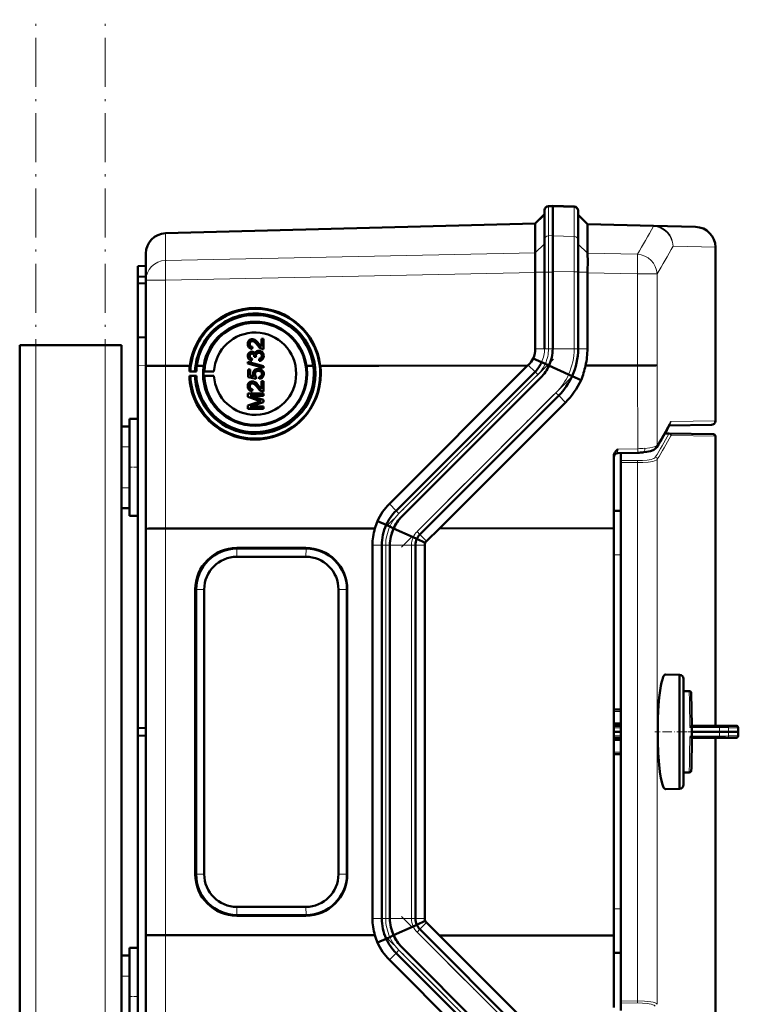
# Model space of a CAD drawing. Extents: x -1595 to 1972, y -1677 to 643.
# Tile 44 of 53: x 452 to 628, y 301 to 543. Entities that reach past the tile are written whole.
import ezdxf

# ---------------------------------------------------------------- set-up
doc = ezdxf.new("R2010")
doc.units = 0
doc.linetypes.add('DASHDOT', pattern=[18.5, 12, -3, 0.5, -3])

msp = doc.modelspace()

# ---------------------------------------------------------------- linework, layer by layer
at = {"color": 7, "linetype": 'DASHDOT', "lineweight": 18}
for p, q in [((455.57, -417.35), (455.57, 542.65)), ((472.57, -417.35), (472.57, 542.65)), ((582.75, 459.25), (540.96, 417.46)), ((587.17, 454.83), (545.38, 413.04)), ((587.17, 280.47), (545.38, 322.26)), ((582.75, 276.05), (540.96, 317.84))]:
    msp.add_line(p, q, dxfattribs=at)
at = {"color": 7, "lineweight": 50}
for p, q in [((582.57, 496.9), (581.53, 496.86)), ((582.56, 496.9), (582.56, 496.66)), ((587.85, 496.71), (582.56, 496.9)), ((582.56, 496.66), (582.56, 489.56)), ((582.57, 496.9), (582.57, 496.66)), ((582.57, 496.66), (582.57, 489.6)), ((578.27, 492.54), (580.57, 494.84)), ((580.57, 495.86), (580.57, 495.65)), ((580.57, 495.65), (580.57, 488.59)), ((588.81, 495.72), (588.81, 495.51)), ((588.81, 495.51), (588.81, 488.44)), ((591.1, 492.43), (588.81, 494.72)), ((487.43, 490.16), (578.27, 492.54)), ((578.27, 492.41), (578.27, 485.37)), ((591.1, 492.43), (607.3, 492)), ((591.1, 492.3), (591.1, 485.29)), ((591.1, 492.3), (591.1, 492.3)), ((607.3, 492), (617.69, 491.73)), ((582.56, 480.79), (582.56, 489.56)), ((582.57, 489.6), (582.57, 480.59)), ((580.57, 488.59), (580.57, 480.59)), ((588.81, 480.65), (588.81, 488.44)), ((622.56, 444.07), (622.56, 486.73)), ((482.57, 478.61), (482.57, 485.16)), ((578.26, 485.35), (578.25, 485.05)), ((578.26, 485.35), (578.27, 485.37)), ((480.57, 482.08), (482.57, 482.15)), ((480.57, 482.08), (480.57, 479.48)), ((578.24, 482.2), (578.26, 480.59)), ((480.57, 479.48), (482.57, 479.58)), ((480.57, 479.48), (480.57, 477.88)), ((578.27, 480.5), (578.26, 480.59)), ((578.27, 480.5), (578.27, 461.79)), ((580.57, 480.59), (580.57, 461.79)), ((582.56, 480.79), (582.56, 461.79)), ((582.57, 480.59), (582.57, 461.79)), ((588.81, 480.65), (588.81, 461.79)), ((591.1, 480.41), (591.1, 480.59)), ((591.1, 480.41), (591.1, 461.79)), ((480.57, 477.88), (480.57, 464.58)), ((480.57, 477.88), (482.57, 477.86)), ((482.57, 457.55), (482.57, 478.61)), ((480.57, 464.58), (482.57, 464.65)), ((480.57, 457.58), (480.57, 464.58)), ((451.57, -149.9), (451.57, 462.65)), ((455.57, 462.65), (451.57, 462.65)), ((472.57, 462.65), (455.57, 462.65)), ((476.57, 462.65), (472.57, 462.65)), ((476.57, 442.65), (476.57, 462.65)), ((508.08, 462.96), (508.09, 462.96)), ((508.7, 463.66), (508.71, 463.66)), ((508.77, 462.23), (508.72, 461.73)), ((508.78, 462.23), (508.73, 461.73)), ((508.77, 462.23), (508.78, 462.23)), ((509.09, 464.09), (509.09, 464.09)), ((510.28, 463.09), (510.28, 463.08)), ((510.28, 463.08), (510.99, 462.32)), ((510.99, 462.32), (510.99, 464.2)), ((510.99, 464.2), (511.48, 464.2)), ((511.48, 464.2), (511.48, 461.69)), ((511.48, 464.2), (511.49, 464.2)), ((511.49, 464.2), (511.49, 461.68)), ((508.08, 460.01), (508.09, 460.01)), ((508.37, 461.8), (508.38, 461.8)), ((508.63, 460.6), (508.64, 460.6)), ((508.72, 461.73), (508.73, 461.73)), ((508.87, 461.05), (508.88, 461.05)), ((509.21, 459.81), (509.22, 459.88)), ((509.66, 459.75), (509.21, 459.81)), ((509.21, 459.81), (509.22, 459.8)), ((509.67, 459.75), (509.22, 459.8)), ((509.61, 460.07), (509.61, 460.07)), ((509.66, 459.75), (509.67, 459.75)), ((510.32, 460.8), (510.33, 460.79)), ((510.71, 461.23), (510.72, 461.23)), ((511.14, 461.74), (511.15, 461.73)), ((511.48, 461.69), (511.49, 461.68)), ((511.53, 460.02), (511.54, 460.02)), ((480.57, 457.58), (480.57, 368.58)), ((482.57, 417.56), (482.57, 457.55)), ((487.43, 457.62), (490.34, 457.62)), ((490.34, 457.63), (490.34, 457.62)), ((493.38, 457.63), (490.34, 457.63)), ((491, 457.62), (493.38, 457.62)), ((491, 457.62), (493.38, 457.62)), ((495.1, 457.63), (496.79, 457.63)), ((495.1, 457.62), (496.79, 457.62)), ((495.1, 457.62), (496.79, 457.62)), ((507.63, 458.59), (511.48, 457.5)), ((507.63, 458.18), (507.63, 458.59)), ((511.48, 457.09), (507.63, 458.18)), ((507.63, 458.18), (507.64, 458.18)), ((511.49, 457.09), (507.64, 458.18)), ((508.4, 458.93), (508.4, 458.92)), ((508.67, 459.36), (508.62, 458.87)), ((508.62, 458.87), (508.63, 458.87)), ((508.68, 459.36), (508.63, 458.87)), ((508.67, 459.36), (508.68, 459.36)), ((510.45, 458.82), (510.4, 459.31)), ((510.45, 458.82), (510.46, 458.82)), ((511.48, 457.5), (511.48, 457.09)), ((511.48, 457.5), (511.49, 457.5)), ((511.49, 457.5), (511.49, 457.09)), ((522.03, 457.63), (523.73, 457.63)), ((523.73, 457.63), (522.03, 457.63)), ((522.04, 457.62), (523.73, 457.62)), ((523.73, 457.63), (523.73, 457.63)), ((525.44, 457.63), (531.62, 457.63)), ((525.44, 457.63), (539.86, 457.63)), ((525.45, 457.62), (531.62, 457.62)), ((531.62, 457.62), (531.62, 457.63)), ((539.86, 457.63), (576.41, 457.65)), ((542.42, 423.65), (576.41, 457.65)), ((576.41, 457.65), (576.56, 457.79)), ((579.85, 458.48), (577.75, 459.43)), ((580.74, 458.08), (579.86, 458.48)), ((581.68, 457.65), (580.74, 458.08)), ((586.46, 455.46), (581.65, 457.65)), ((590.63, 457.65), (603.38, 457.66)), ((493.26, 455.15), (493.54, 455.09)), ((494.98, 455.15), (493.26, 455.15)), ((493.54, 456.19), (493.27, 456.17)), ((493.27, 456.17), (494.98, 456.17)), ((494.65, 456.18), (493.54, 456.19)), ((493.54, 455.09), (494.65, 455.11)), ((494.98, 456.17), (494.65, 456.18)), ((494.65, 455.11), (494.98, 455.15)), ((496.95, 456.18), (496.7, 456.16)), ((496.7, 456.16), (499.32, 456.16)), ((496.7, 455.16), (496.95, 455.1)), ((499.32, 455.16), (496.7, 455.16)), ((499.32, 456.16), (496.95, 456.18)), ((496.95, 455.1), (499.32, 455.16)), ((507.68, 456.65), (508.18, 456.65)), ((507.68, 454.82), (507.68, 456.65)), ((508.18, 456.65), (508.18, 455.22)), ((508.18, 456.65), (508.18, 456.64)), ((508.18, 456.64), (508.18, 455.22)), ((508.18, 455.22), (509.17, 455.03)), ((509.36, 455.58), (509.37, 455.58)), ((509.71, 454.92), (509.66, 454.43)), ((509.72, 454.92), (509.67, 454.42)), ((509.71, 454.92), (509.72, 454.92)), ((510.19, 456.35), (510.2, 456.35)), ((510.66, 456.77), (510.67, 456.77)), ((511.07, 456.55), (511.07, 456.55)), ((511.48, 457.09), (511.49, 457.09)), ((511.53, 455.57), (511.54, 455.57)), ((578.22, 456.13), (544.08, 421.99)), ((587.34, 455.06), (586.46, 455.46)), ((589.52, 454.07), (587.35, 455.06)), ((509.66, 454.43), (507.68, 454.82)), ((507.68, 454.82), (507.69, 454.82)), ((509.67, 454.42), (507.69, 454.82)), ((508.08, 452.59), (508.09, 452.58)), ((508.7, 453.29), (508.71, 453.29)), ((509.09, 453.72), (509.09, 453.72)), ((509.66, 454.43), (509.67, 454.42)), ((510.28, 452.71), (510.99, 451.95)), ((510.28, 452.71), (510.28, 452.71)), ((510.45, 454.38), (510.4, 454.87)), ((510.45, 454.38), (510.46, 454.37)), ((510.99, 451.95), (510.99, 453.83)), ((510.99, 453.83), (511.48, 453.83)), ((511.48, 453.83), (511.48, 451.31)), ((511.48, 453.83), (511.49, 453.83)), ((511.49, 453.83), (511.49, 451.31)), ((579.63, 454.72), (545.49, 420.58)), ((579.64, 454.72), (545.49, 420.58)), ((507.63, 450.77), (511.48, 450.77)), ((507.63, 449.96), (507.63, 450.77)), ((511.49, 450.23), (508.23, 450.22)), ((508.23, 450.23), (511.48, 449.2)), ((511.48, 450.23), (508.23, 450.23)), ((508.37, 451.43), (508.38, 451.43)), ((508.77, 451.86), (508.72, 451.36)), ((508.72, 451.36), (508.73, 451.36)), ((508.78, 451.85), (508.73, 451.36)), ((508.77, 451.86), (508.78, 451.85)), ((511.14, 451.37), (511.15, 451.36)), ((511.48, 451.31), (511.49, 451.31)), ((511.48, 450.77), (511.48, 450.23)), ((511.48, 450.77), (511.49, 450.77)), ((511.48, 450.23), (511.49, 450.23)), ((511.49, 450.77), (511.49, 450.23)), ((584.05, 450.3), (549.91, 416.16)), ((510.29, 449.11), (507.63, 449.96)), ((507.63, 449.96), (507.64, 449.96)), ((507.63, 447.88), (510.34, 448.74)), ((507.63, 447.07), (507.63, 447.88)), ((510.3, 449.1), (507.64, 449.96)), ((511.49, 448.63), (508.23, 447.61)), ((511.48, 448.63), (508.23, 447.61)), ((510.29, 449.11), (510.3, 449.1)), ((511.48, 449.2), (511.48, 448.63)), ((511.48, 449.2), (511.49, 449.2)), ((511.48, 448.63), (511.49, 448.63)), ((511.49, 449.2), (511.49, 448.63)), ((585.74, 448.61), (554.78, 417.65)), ((511.48, 447.07), (507.63, 447.07)), ((507.63, 447.07), (507.64, 447.06)), ((511.49, 447.06), (507.64, 447.06)), ((508.23, 447.61), (511.48, 447.61)), ((511.48, 447.61), (511.48, 447.07)), ((511.48, 447.61), (511.49, 447.61)), ((511.48, 447.07), (511.49, 447.06)), ((511.49, 447.61), (511.49, 447.06)), ((478.57, 444.54), (480.57, 444.6)), ((478.57, 444.54), (480.57, 444.6)), ((478.57, 420.75), (478.57, 444.54)), ((621.58, 443.07), (611.15, 442.89)), ((476.57, 442.65), (478.57, 442.65)), ((476.57, 437.65), (476.57, 442.65)), ((478.57, 437.65), (478.57, 442.65)), ((610.12, 440.99), (611.22, 440.97)), ((611.22, 440.97), (622.07, 440.78)), ((622.57, 440.28), (622.57, 369.16)), ((476.57, 437.65), (476.57, 427.65)), ((478.57, 437.65), (478.57, 427.65)), ((598.54, 436.13), (603.45, 436.24)), ((599.28, 436.14), (599.28, 434.35)), ((597.56, 417.67), (597.56, 435.38)), ((599.28, 433.86), (599.28, 434.35)), ((599.28, 433.86), (599.28, 301.45)), ((476.57, 422.65), (476.57, 427.65)), ((478.57, 422.65), (478.57, 427.65)), ((476.57, 312.65), (476.57, 422.65)), ((476.57, 422.65), (478.57, 422.65)), ((597.56, 421.97), (599.28, 421.98)), ((478.57, 420.75), (480.57, 420.7)), ((541.65, 418.48), (539.51, 419.45)), ((482.57, 317.73), (482.57, 417.56)), ((538.88, 417.65), (487.43, 417.63)), ((542.53, 418.08), (541.65, 418.48)), ((543.47, 417.65), (542.53, 418.08)), ((548.26, 415.46), (543.45, 417.65)), ((554.78, 417.65), (551.54, 414.53)), ((597.56, 417.67), (554.78, 417.65)), ((597.56, 317.63), (597.56, 417.67)), ((549.14, 415.06), (548.26, 415.46)), ((551.23, 414.11), (549.14, 415.06)), ((504.9, 412.83), (521.9, 412.83)), ((521.96, 412.68), (504.97, 412.68)), ((538.27, 321.79), (538.27, 413.51)), ((540.57, 413.51), (540.57, 321.79)), ((542.56, 321.79), (542.56, 413.51)), ((542.57, 413.51), (542.57, 321.79)), ((548.81, 321.79), (548.81, 413.51)), ((551.1, 413.51), (551.1, 321.79)), ((504.92, 410.66), (521.91, 410.66)), ((494.72, 332.65), (494.72, 402.65)), ((494.94, 332.65), (494.94, 402.65)), ((496.91, 402.65), (496.91, 332.65)), ((529.92, 402.65), (529.92, 332.65)), ((531.99, 332.65), (531.99, 402.65)), ((532.08, 402.65), (532.08, 332.65)), ((610.29, 381.75), (613.74, 381.66)), ((613.74, 377.69), (613.74, 381.66)), ((614.74, 380.66), (614.74, 354.66)), ((614.74, 377.66), (614.74, 380.66)), ((613.74, 353.66), (613.74, 377.69)), ((616.13, 377.66), (614.74, 377.66)), ((616.76, 369.16), (616.63, 377.17)), ((599.28, 373.16), (597.56, 373.16)), ((480.57, 368.58), (482.57, 368.65)), ((480.57, 366.72), (480.57, 368.58)), ((599.28, 369.66), (597.56, 369.66)), ((597.56, 369.16), (599.28, 369.16)), ((616.57, 369.02), (616.69, 369.11)), ((623.52, 369.16), (616.76, 369.16)), ((616.79, 368.71), (616.77, 367.66)), ((623.52, 369.16), (625.31, 369.16)), ((627.62, 369.16), (625.31, 369.16)), ((480.57, 277.71), (480.57, 366.72)), ((480.57, 366.72), (482.57, 366.65)), ((599.28, 367.66), (597.56, 367.66)), ((597.56, 366.16), (599.28, 366.16)), ((599.28, 365.65), (597.56, 365.65)), ((616.76, 366.16), (616.64, 358.74)), ((623.52, 366.16), (616.76, 366.16)), ((623.57, 367.66), (616.77, 367.66)), ((616.79, 366.61), (616.77, 367.66)), ((622.57, 366.16), (622.57, 295.03)), ((623.52, 366.16), (625.31, 366.16)), ((625.81, 367.66), (623.57, 367.66)), ((627.62, 366.16), (625.31, 366.16)), ((625.81, 367.66), (628.15, 367.66)), ((627.62, 366.16), (627.65, 366.16)), ((628.18, 367.66), (628.15, 367.66)), ((599.28, 362.16), (597.56, 362.16)), ((616.64, 358.74), (616.63, 358.15)), ((614.74, 357.66), (616.13, 357.66)), ((614.74, 354.66), (614.74, 357.66)), ((610.25, 353.57), (610.29, 353.57)), ((613.74, 353.66), (610.29, 353.57)), ((521.91, 324.64), (504.92, 324.64)), ((521.9, 322.46), (504.9, 322.46)), ((504.97, 322.62), (521.96, 322.62)), ((548.26, 319.84), (543.45, 317.65)), ((549.14, 320.24), (548.26, 319.84)), ((551.23, 321.19), (549.14, 320.24)), ((554.78, 317.64), (551.54, 320.77)), ((482.57, 277.75), (482.57, 317.73)), ((538.88, 317.65), (487.43, 317.67)), ((541.65, 316.82), (542.53, 317.22)), ((542.53, 317.22), (543.47, 317.65)), ((584.05, 285), (549.91, 319.14)), ((597.56, 317.63), (554.78, 317.64)), ((585.74, 286.68), (554.78, 317.64)), ((597.56, 317.63), (597.56, 299.92)), ((478.57, 314.54), (480.57, 314.6)), ((478.57, 314.54), (480.57, 314.6)), ((478.57, 290.75), (478.57, 314.54)), ((539.51, 315.85), (541.65, 316.82)), ((579.63, 280.58), (545.49, 314.72)), ((579.64, 280.58), (545.49, 314.72)), ((476.57, 312.65), (478.57, 312.65)), ((476.57, 307.65), (476.57, 312.65)), ((478.57, 307.65), (478.57, 312.65)), ((578.22, 279.16), (544.08, 313.3)), ((599.28, 313.33), (597.56, 313.35)), ((576.41, 277.65), (542.42, 311.64)), ((476.57, 307.65), (476.57, 297.65)), ((478.57, 307.65), (478.57, 297.65)), ((599.28, 300.97), (599.28, 301.45)), ((599.28, 299.15), (599.28, 300.97))]:
    msp.add_line(p, q, dxfattribs=at)
at = {"color": 7, "lineweight": 18}
for p, q in [((581.53, 496.86), (581.53, 496.63)), ((581.53, 496.63), (582.57, 496.66)), ((581.53, 496.63), (581.53, 489.57)), ((587.85, 496.48), (582.56, 496.66)), ((587.85, 496.71), (587.85, 496.48)), ((587.85, 496.48), (587.85, 489.41)), ((578.27, 492.41), (580.57, 494.65)), ((591.1, 492.3), (588.81, 494.53)), ((578.27, 492.41), (487.43, 490.03)), ((607.3, 491.87), (591.1, 492.3)), ((487.43, 490.16), (487.43, 490.03)), ((487.43, 483.48), (487.43, 490.03)), ((582.57, 489.6), (581.53, 489.57)), ((581.53, 489.57), (581.53, 480.59)), ((582.56, 489.56), (587.85, 489.41)), ((578.26, 485.35), (580.57, 487.59)), ((591.1, 485.24), (588.81, 487.48)), ((622.56, 486.73), (612.14, 487)), ((487.43, 483.48), (578.27, 485.37)), ((591.1, 485.29), (603.38, 485.03)), ((578.27, 480.5), (487.43, 478.61)), ((578.26, 480.59), (580.57, 480.59)), ((580.57, 480.59), (581.53, 480.59)), ((581.53, 480.59), (581.53, 461.79)), ((581.53, 480.59), (582.57, 480.59)), ((587.85, 480.65), (582.56, 480.79)), ((587.85, 480.65), (587.85, 461.79)), ((587.85, 480.65), (588.81, 480.65)), ((591.1, 480.59), (588.81, 480.59)), ((603.38, 480.16), (591.1, 480.41)), ((603.38, 457.66), (603.38, 480.16)), ((608.2, 480.16), (603.38, 480.16)), ((608.2, 480.16), (608.2, 457.72)), ((487.43, 478.61), (482.57, 478.61)), ((487.43, 457.62), (487.43, 478.61)), ((455.57, -149.9), (455.57, 462.65)), ((472.57, -149.9), (472.57, 462.65)), ((580.57, 461.79), (578.27, 461.79)), ((580.57, 461.79), (581.53, 461.79)), ((581.53, 461.79), (582.57, 461.79)), ((587.85, 461.79), (582.56, 461.79)), ((587.85, 461.79), (588.81, 461.79)), ((591.1, 461.79), (588.81, 461.79)), ((482.57, 457.65), (480.57, 457.58)), ((487.43, 417.63), (487.43, 457.62)), ((578.22, 456.13), (576.56, 457.79)), ((579.85, 458.48), (579.85, 458.48)), ((603.45, 437.22), (603.38, 457.66)), ((608.2, 457.72), (608.27, 438.1)), ((578.9, 455.45), (544.76, 421.31)), ((578.22, 456.13), (578.9, 455.45)), ((587.35, 455.06), (587.34, 455.06)), ((583.37, 450.98), (549.23, 416.84)), ((583.37, 450.98), (584.05, 450.3)), ((585.74, 448.61), (584.05, 450.3)), ((611.63, 443.88), (622.56, 444.07)), ((611.09, 440.85), (610.05, 440.86)), ((622.57, 440.28), (611.71, 440.47)), ((476.57, 437.65), (478.57, 437.65)), ((598.54, 437.1), (603.45, 437.22)), ((599.28, 434.35), (603.41, 434.29)), ((603.41, 433.8), (599.28, 433.86)), ((603.41, 301.51), (603.41, 433.8)), ((608.27, 434.62), (608.27, 300.69)), ((476.57, 427.65), (478.57, 427.65)), ((544.08, 421.99), (542.42, 423.65)), ((544.08, 421.99), (544.76, 421.31)), ((487.43, 317.67), (487.43, 417.63)), ((541.65, 418.48), (541.65, 418.48)), ((549.23, 416.84), (549.91, 416.16)), ((549.14, 415.06), (549.14, 415.06)), ((551.54, 414.53), (549.91, 416.16)), ((504.97, 412.68), (504.9, 412.83)), ((504.92, 410.66), (504.97, 412.68)), ((521.96, 412.68), (521.9, 412.83)), ((521.96, 412.68), (521.91, 410.66)), ((540.57, 413.51), (538.27, 413.51)), ((540.57, 413.51), (541.53, 413.51)), ((541.53, 413.51), (541.53, 321.79)), ((542.57, 413.51), (541.53, 413.51)), ((547.85, 413.51), (542.56, 413.51)), ((547.85, 321.79), (547.85, 413.51)), ((547.85, 413.51), (548.81, 413.51)), ((551.1, 413.51), (548.81, 413.51)), ((599.28, 411.18), (597.56, 411.17)), ((494.94, 402.65), (494.72, 402.65)), ((494.94, 402.65), (496.91, 402.65)), ((531.99, 402.65), (529.92, 402.65)), ((532.08, 402.65), (531.99, 402.65)), ((616.17, 375.16), (616.13, 377.66)), ((616.21, 372.34), (616.17, 375.16)), ((597.56, 372.67), (599.28, 372.67)), ((616.23, 371.52), (616.21, 372.34)), ((616.25, 369.81), (616.23, 371.52)), ((597.56, 368.67), (599.28, 368.67)), ((616.26, 369.36), (616.25, 369.81)), ((616.27, 368.92), (616.26, 369.36)), ((623.57, 368.72), (616.78, 368.71)), ((625.8, 368.67), (628.12, 368.67)), ((597.56, 366.65), (599.28, 366.65)), ((616.25, 365.51), (616.21, 362.97)), ((616.26, 365.95), (616.25, 365.51)), ((616.27, 366.4), (616.26, 365.95)), ((623.57, 366.6), (616.78, 366.61)), ((625.8, 366.65), (628.12, 366.65)), ((616.21, 362.97), (616.17, 360.15)), ((597.56, 362.65), (599.28, 362.65)), ((616.17, 360.15), (616.13, 357.66)), ((494.94, 332.65), (494.72, 332.65)), ((496.91, 332.65), (494.94, 332.65)), ((531.99, 332.65), (529.92, 332.65)), ((531.99, 332.65), (532.08, 332.65)), ((504.97, 322.62), (504.92, 324.64)), ((521.91, 324.64), (521.96, 322.62)), ((504.97, 322.62), (504.9, 322.46)), ((521.96, 322.62), (521.9, 322.46)), ((597.56, 324.15), (599.28, 324.13)), ((538.27, 321.79), (540.57, 321.79)), ((541.53, 321.79), (540.57, 321.79)), ((541.53, 321.79), (542.57, 321.79)), ((547.85, 321.79), (542.56, 321.79)), ((547.85, 321.79), (548.81, 321.79)), ((551.1, 321.79), (548.81, 321.79)), ((549.14, 320.24), (549.14, 320.24)), ((551.54, 320.77), (549.91, 319.14)), ((487.43, 277.68), (487.43, 317.67)), ((549.23, 318.46), (549.91, 319.14)), ((583.37, 284.31), (549.23, 318.46)), ((541.65, 316.82), (541.65, 316.82)), ((542.42, 311.64), (544.08, 313.3)), ((544.76, 313.99), (544.08, 313.3)), ((578.9, 279.85), (544.76, 313.99)), ((476.57, 307.65), (478.57, 307.65)), ((599.28, 301.45), (603.41, 301.51)), ((603.41, 301.02), (599.28, 300.97))]:
    msp.add_line(p, q, dxfattribs=at)
at = {"color": 7, "linetype": 'DASHDOT', "lineweight": 18, "ltscale": 0.060001}
for p, q in [((476.37, 437.65), (478.77, 437.65)), ((478.37, 432.65), (480.77, 432.65)), ((476.37, 427.65), (478.77, 427.65)), ((476.37, 307.65), (478.77, 307.65))]:
    msp.add_line(p, q, dxfattribs=at)
at = {"color": 7, "linetype": 'DASHDOT', "lineweight": 18, "ltscale": 0.20449}
for p, q in [((624.25, 367.79), (616.07, 367.65)), ((624.25, 367.53), (616.07, 367.67))]:
    msp.add_line(p, q, dxfattribs=at)
at = {"color": 7, "linetype": 'DASHDOT', "lineweight": 18, "ltscale": 0.192111}
msp.add_line((615.38, 367.66), (607.7, 367.66), dxfattribs=at)
at = {"color": 7, "linetype": 'DASHDOT', "lineweight": 18, "ltscale": 0.061557}
msp.add_line((614.54, 367.66), (617, 367.66), dxfattribs=at)
at = {"color": 7, "linetype": 'DASHDOT', "lineweight": 18, "ltscale": 0.059999}
msp.add_line((478.37, 302.65), (480.77, 302.65), dxfattribs=at)
at = {"color": 7, "lineweight": 18}
for points in [[(587.85, 489.41), (587.86, 486.29), (587.85, 480.65)], [(607.74, 437.78), (608.08, 437.94), (608.27, 438.1)], [(598.54, 437.1), (598.53, 436.23), (598.53, 436.14), (598.54, 436.13), (598.54, 436.13), (598.54, 436.13)], [(605.17, 437.31), (606.4, 437.46), (607.16, 437.61), (607.74, 437.78)], [(603.41, 434.29), (604.63, 434.31), (605.8, 434.42), (606.76, 434.6), (607.14, 434.71), (607.44, 434.84), (607.66, 434.97), (607.78, 435.11)], [(608.27, 434.62), (608.16, 434.5), (607.98, 434.39), (607.62, 434.25), (607.16, 434.12), (606.04, 433.93), (604.75, 433.83), (603.41, 433.8)], [(544.76, 421.31), (544.23, 420.74), (543.74, 420.13), (543.3, 419.49), (542.89, 418.8), (542.53, 418.08)], [(623.57, 368.72), (623.55, 369.08), (623.53, 369.14), (623.53, 369.15), (623.53, 369.16), (623.52, 369.16), (623.52, 369.16)], [(623.57, 368.72), (625.05, 368.7), (625.63, 368.68), (625.8, 368.67)], [(623.57, 366.6), (623.55, 366.23), (623.53, 366.17), (623.53, 366.16), (623.53, 366.16), (623.52, 366.16), (623.52, 366.16)], [(625.04, 366.61), (625.77, 366.64), (625.8, 366.65)], [(544.76, 313.99), (544.23, 314.56), (543.74, 315.16), (543.3, 315.81), (542.89, 316.5), (542.53, 317.22)], [(603.41, 301.51), (605.09, 301.47), (605.9, 301.4), (606.65, 301.3), (607.24, 301.18), (607.73, 301.03), (608.07, 300.87), (608.27, 300.69)], [(607.78, 300.21), (607.67, 300.33), (607.49, 300.45), (607.17, 300.59), (606.75, 300.72), (605.78, 300.9), (604.63, 301), (603.41, 301.02)]]:
    msp.add_lwpolyline(points, dxfattribs=at)
at = {"color": 7, "lineweight": 50}
for points in [[(591.1, 480.59), (591.17, 483.58), (591.14, 484.79), (591.1, 485.24)], [(524.26, 455.65), (524.19, 457.06), (523.99, 458.45), (523.7, 459.66), (523.32, 460.85), (522.95, 461.73), (522.39, 462.85), (521.65, 464.04), (520.92, 465.02), (520.38, 465.64), (519.44, 466.58), (518.44, 467.41), (517.26, 468.23), (516.32, 468.77), (515.16, 469.31), (513.84, 469.79), (512.48, 470.14), (511.57, 470.31), (510.24, 470.44), (508.9, 470.45), (507.81, 470.37), (506.51, 470.16), (505.57, 469.94), (504.66, 469.66), (504.06, 469.44), (503.41, 469.17), (502.27, 468.6), (501.79, 468.32), (500.58, 467.5), (499.46, 466.57), (498.56, 465.68), (497.74, 464.7), (497.19, 463.95), (496.47, 462.76), (495.85, 461.51), (495.4, 460.33), (495.06, 459.13), (494.82, 457.89), (494.71, 457.03), (494.65, 456.18)], [(507.63, 462.97), (507.67, 463.32), (507.8, 463.66), (507.97, 463.87), (508.19, 464.03), (508.53, 464.14), (508.7, 464.15)], [(508.37, 461.8), (508.11, 461.93), (507.89, 462.13), (507.74, 462.39), (507.67, 462.6), (507.63, 462.97)], [(508.7, 463.66), (508.49, 463.63), (508.31, 463.52), (508.18, 463.36), (508.1, 463.16), (508.08, 462.96)], [(508.08, 462.96), (508.14, 462.61), (508.23, 462.46), (508.36, 462.34), (508.52, 462.27)], [(508.71, 463.66), (508.5, 463.62), (508.36, 463.55), (508.22, 463.41), (508.14, 463.26), (508.09, 462.96)], [(508.09, 462.96), (508.11, 462.73), (508.17, 462.56), (508.34, 462.36), (508.53, 462.26)], [(510.04, 462.63), (509.75, 462.97), (509.43, 463.29), (509.2, 463.49), (508.93, 463.62)], [(509.09, 464.09), (509.33, 463.98), (509.59, 463.8), (510, 463.4), (510.28, 463.08)], [(509.09, 464.09), (509.37, 463.96), (509.74, 463.67), (510.07, 463.32), (510.28, 463.09)], [(511.14, 461.74), (510.88, 461.85), (510.53, 462.1), (510.04, 462.63)], [(510.28, 463.09), (510.68, 462.6), (510.99, 462.32)], [(507.63, 460), (507.67, 460.32), (507.8, 460.62), (508.01, 460.87), (508.3, 461.04), (508.61, 461.09)], [(508.4, 458.93), (508.14, 459.04), (507.92, 459.22), (507.79, 459.39), (507.7, 459.58), (507.64, 459.86), (507.63, 460)], [(508.63, 460.6), (508.45, 460.57), (508.29, 460.49), (508.13, 460.27), (508.08, 460.01)], [(508.08, 460.01), (508.12, 459.77), (508.19, 459.63), (508.3, 459.51), (508.52, 459.4)], [(508.64, 460.6), (508.46, 460.57), (508.25, 460.44), (508.12, 460.22), (508.09, 460.01)], [(508.09, 460.01), (508.11, 459.82), (508.18, 459.65), (508.31, 459.51), (508.53, 459.4)], [(509.22, 459.88), (509.19, 460.13), (509.13, 460.29), (509.03, 460.43), (508.83, 460.57)], [(508.87, 461.05), (509.03, 460.98), (509.17, 460.87), (509.38, 460.57)], [(508.88, 461.05), (509.16, 460.88), (509.29, 460.74), (509.38, 460.58)], [(509.38, 460.57), (509.46, 460.81), (509.62, 461.02), (509.83, 461.18), (510.07, 461.27), (510.33, 461.29)], [(510.32, 460.8), (510.1, 460.77), (509.89, 460.66), (509.81, 460.59), (509.67, 460.4), (509.61, 460.18), (509.61, 460.07)], [(510.33, 460.79), (510.1, 460.76), (509.93, 460.68), (509.73, 460.49), (509.62, 460.21), (509.61, 460.07)], [(510.4, 459.31), (510.61, 459.37), (510.81, 459.47), (511.03, 459.72), (511.09, 460.04)], [(511.53, 460.02), (511.49, 459.67), (511.34, 459.34), (511.1, 459.07), (510.95, 458.97), (510.62, 458.85), (510.45, 458.82)], [(511.54, 460.02), (511.5, 459.67), (511.41, 459.44), (511.27, 459.23), (511, 458.99), (510.66, 458.85), (510.46, 458.82)], [(511.09, 460.04), (511.07, 460.22), (511.01, 460.4), (510.9, 460.55), (510.68, 460.72), (510.6, 460.75)], [(510.71, 461.23), (510.93, 461.13), (511.12, 460.99), (511.32, 460.76), (511.43, 460.55), (511.5, 460.33), (511.53, 460.02)], [(510.72, 461.23), (510.95, 461.12), (511.16, 460.96), (511.32, 460.77), (511.49, 460.41), (511.54, 460.02)], [(482.57, 457.55), (482.57, 457.55), (482.57, 457.55), (482.57, 457.55), (482.64, 457.56), (483.2, 457.58), (484.36, 457.6), (487.43, 457.62)], [(605.09, 457.66), (607.84, 457.7), (608.2, 457.72)], [(508.92, 455.71), (508.98, 456.09), (509.17, 456.41), (509.45, 456.66), (509.8, 456.8), (510.16, 456.85)], [(509.17, 455.03), (509.02, 455.28), (508.93, 455.57), (508.92, 455.71)], [(510.19, 456.35), (509.94, 456.33), (509.81, 456.29), (509.59, 456.16), (509.5, 456.06), (509.39, 455.83), (509.36, 455.58)], [(509.36, 455.58), (509.41, 455.27), (509.53, 455.07), (509.71, 454.92)], [(510.2, 456.35), (509.95, 456.32), (509.68, 456.22), (509.48, 456.02), (509.4, 455.83), (509.37, 455.58)], [(509.37, 455.58), (509.38, 455.42), (509.49, 455.13), (509.72, 454.92)], [(510.4, 454.87), (510.61, 454.92), (510.81, 455.01), (510.9, 455.08), (511.06, 455.36), (511.09, 455.58)], [(511.53, 455.57), (511.52, 455.39), (511.43, 455.05), (511.35, 454.89), (511.11, 454.62), (510.79, 454.45), (510.45, 454.38)], [(511.54, 455.57), (511.5, 455.22), (511.35, 454.87), (511.08, 454.59), (510.85, 454.47), (510.46, 454.37)], [(511.09, 455.58), (511.04, 455.86), (510.96, 456.03), (510.82, 456.16), (510.57, 456.3)], [(511.07, 456.55), (511.24, 456.4), (511.38, 456.22), (511.47, 456.01), (511.53, 455.79), (511.54, 455.57)], [(511.07, 456.55), (511.31, 456.31), (511.42, 456.12), (511.5, 455.91), (511.53, 455.57)], [(507.63, 452.6), (507.67, 452.95), (507.8, 453.29), (507.97, 453.5), (508.19, 453.66), (508.53, 453.77), (508.7, 453.78)], [(508.37, 451.43), (508.11, 451.56), (507.89, 451.76), (507.74, 452.02), (507.67, 452.23), (507.63, 452.6)], [(508.7, 453.29), (508.49, 453.25), (508.31, 453.15), (508.18, 452.99), (508.1, 452.79), (508.08, 452.59)], [(508.08, 452.59), (508.14, 452.24), (508.23, 452.09), (508.36, 451.97), (508.52, 451.89)], [(508.71, 453.29), (508.5, 453.25), (508.36, 453.17), (508.22, 453.04), (508.14, 452.89), (508.09, 452.58)], [(508.09, 452.58), (508.11, 452.36), (508.17, 452.19), (508.34, 451.99), (508.53, 451.89)], [(510.04, 452.25), (509.75, 452.6), (509.43, 452.92), (509.2, 453.11), (508.93, 453.25)], [(509.09, 453.72), (509.33, 453.61), (509.59, 453.43), (510, 453.03), (510.28, 452.71)], [(509.09, 453.72), (509.37, 453.58), (509.74, 453.29), (510.07, 452.95), (510.28, 452.71)], [(510.28, 452.71), (510.68, 452.23), (510.99, 451.95)], [(511.14, 451.37), (510.88, 451.48), (510.53, 451.73), (510.04, 452.25)], [(597.56, 435.38), (597.59, 435.69), (597.69, 435.99), (597.83, 436.27), (598.18, 436.73), (598.54, 437.1)], [(607.27, 436.88), (606.6, 436.64), (605.63, 436.43), (604.92, 436.34)], [(608.14, 437.59), (607.86, 437.25), (607.46, 436.97), (607.27, 436.88)], [(545.49, 420.58), (545.01, 420.06), (544.57, 419.51), (544.17, 418.93), (543.8, 418.3), (543.47, 417.65)], [(482.57, 417.56), (482.57, 417.57), (482.57, 417.57), (482.57, 417.57), (482.64, 417.57), (483.2, 417.6), (484.36, 417.61), (487.43, 417.63)], [(610.29, 381.75), (610.12, 381.7), (610.02, 381.61), (609.83, 381.33), (609.74, 381.14), (609.52, 380.52), (609.33, 379.78), (609.15, 378.94), (608.97, 377.78)], [(608.97, 377.78), (608.76, 376.06), (608.6, 374.2), (608.43, 371.11), (608.37, 367.86)], [(608.37, 367.86), (608.4, 365.17), (608.51, 362.52), (608.73, 359.55), (608.93, 357.82)], [(616.27, 368.92), (616.54, 368.85), (616.67, 368.81), (616.75, 368.76), (616.78, 368.73), (616.78, 368.71)], [(616.27, 366.4), (616.54, 366.46), (616.67, 366.5), (616.75, 366.55), (616.78, 366.59), (616.78, 366.61)], [(616.27, 366.4), (616.38, 366.39), (616.52, 366.33), (616.69, 366.2)], [(608.93, 357.82), (609.17, 356.27), (609.54, 354.72)], [(609.54, 354.72), (609.71, 354.25), (609.82, 354), (609.95, 353.79), (610.09, 353.65), (610.24, 353.57), (610.25, 353.57)], [(482.57, 317.73), (482.57, 317.73), (482.57, 317.73), (482.57, 317.73), (482.64, 317.72), (483.2, 317.7), (484.36, 317.68), (487.43, 317.67)], [(545.49, 314.72), (545.01, 315.24), (544.57, 315.78), (544.17, 316.37), (543.8, 316.99), (543.47, 317.65)]]:
    msp.add_lwpolyline(points, dxfattribs=at)
for centre, radius, start, end in [((581.57, 495.86), 1, 92, 180), ((587.81, 495.72), 1, 0, 88), ((617.56, 486.73), 5, 0, 88.5), ((487.57, 485.16), 5, 91.5, 180), ((509.41, 455.68), 16.15, 6.9564, 173.0436), ((509.41, 455.63), 14.45, 7.965, 172.0349), ((509.48, 455.65), 15.94, 359.9991, 133.5258), ((509.48, 455.63), 15.96, 133.5177, 178.0139), ((509.41, 455.67), 12.77, 8.8275, 171.1724), ((509.49, 455.64), 12.55, 77.6984, 177.5213), ((509.48, 455.64), 12.54, 0.013, 77.6766), ((508.76, 463.03), 0.804, 252.5173, 270.6985), ((508.7, 462.93), 1.22, 71.416, 89.9785), ((508.7, 462.95), 0.712, 71.1045, 89.7698), ((508.71, 462.95), 0.709, 71.4625, 89.7956), ((508.85, 463.26), 1.53, 252.0665, 265.2731), ((508.85, 463.26), 1.53, 252.0738, 265.2685), ((508.62, 460.28), 0.815, 72.179, 90.3814), ((508.64, 459.97), 0.625, 72.329, 90.8793), ((508.65, 459.96), 0.634, 73.0345, 90.7871), ((510.85, 460.11), 1.24, 181.999, 197.0346), ((510.85, 460.12), 1.24, 182.0274, 197.0138), ((510.33, 459.94), 0.86, 71.8999, 90.5102), ((510.34, 460.1), 1.19, 71.6978, 90.7047), ((510.34, 459.93), 0.859, 72.0728, 90.5088), ((511.46, 462.66), 0.972, 251.216, 271.7364), ((511.46, 462.66), 0.973, 251.2257, 271.7309), ((572.58, 461.79), 5.69, 335.4939, 0.0252), ((572.68, 461.79), 9.88, 335.2248, 0.0026), ((572.44, 461.79), 10.12, 335.8313, 359.9948), ((572.62, 461.79), 16.19, 335.437, 0.0015), ((572.56, 461.79), 18.54, 347.0991, 0.0004), ((509.42, 455.62), 16.17, 172.9148, 178.0694), ((509.42, 455.72), 14.45, 172.4425, 178.2107), ((509.42, 455.63), 12.79, 171.0625, 179.8847), ((508.93, 460.59), 1.75, 252.2239, 259.8155), ((508.95, 460.63), 1.79, 252.3357, 259.7452), ((508.82, 460.35), 0.998, 252.3354, 261.3286), ((509.4, 455.65), 12.79, 0.0635, 8.8594), ((509.41, 455.74), 14.45, 359.7065, 7.4796), ((509.4, 455.64), 16.17, 0.0626, 7.0057), ((572.56, 461.95), 5.78, 313.9422, 334.1191), ((572.5, 461.85), 8.09, 315.0122, 335.3255), ((572.69, 461.67), 9.82, 314.9833, 335.8458), ((572.43, 461.92), 10.18, 315.022, 335.211), ((572.59, 461.28), 18.4, 336.9429, 348.6327), ((602.64, 809.5), 351.85, 270.1202, 270.3992), ((509.4, 455.62), 16.14, 181.6629, 274.3889), ((509.45, 455.64), 14.8, 182.0365, 193.1576), ((509.4, 455.71), 14.43, 182.2328, 274.9104), ((509.4, 455.63), 12.77, 179.8723, 270.0038), ((509.49, 455.63), 12.55, 182.4194, 193.5066), ((509.4, 455.65), 12.79, 270.0139, 0.0575), ((509.45, 455.65), 14.81, 270.9979, 359.999), ((509.47, 455.64), 15.95, 270.964, 0.0057), ((509.48, 455.64), 12.55, 271.1756, 0.0047), ((510.18, 455.3), 1.55, 71.9099, 90.5756), ((510.21, 455.15), 1.21, 72.5659, 90.8378), ((510.22, 455.14), 1.21, 72.864, 90.8167), ((509.4, 455.65), 16.17, 274.3928, 0.0565), ((509.4, 455.74), 14.45, 274.9142, 359.688), ((510.24, 455.49), 1.35, 51.9924, 71.6896), ((510.24, 455.48), 1.35, 51.999, 71.6506), ((572.62, 461.73), 16.16, 314.9955, 335.6224), ((509.48, 455.63), 12.54, 193.4987, 271.1604), ((508.7, 452.56), 1.22, 71.416, 89.9785), ((508.7, 452.58), 0.712, 71.1045, 89.7698), ((508.71, 452.58), 0.709, 71.4625, 89.7956), ((572.54, 461.8), 18.66, 315.0077, 335.5133), ((509.47, 455.63), 15.94, 193.0735, 270.9484), ((509.45, 455.64), 14.8, 193.1459, 270.9829), ((508.85, 452.89), 1.53, 252.0665, 265.2731), ((508.85, 452.89), 1.53, 252.0738, 265.2685), ((508.76, 452.66), 0.804, 252.5173, 270.6985), ((511.46, 452.29), 0.972, 251.216, 271.7364), ((511.46, 452.28), 0.973, 251.2257, 271.7309), ((518.9, 475.85), 28.1, 252.1564, 253.4621), ((519.1, 476.47), 28.74, 252.1717, 253.448), ((520.01, 418.3), 31.94, 106.5752, 107.6363), ((505.21, 499.66), 120.2, 328.9047, 332.0096), ((507.68, 498.3), 117.38, 330.7734, 331.828), ((621.56, 444.07), 1, 270.9993, 360), ((622.07, 440.28), 0.5, 0.0001, 89.0014), ((598.56, 435.13), 1, 91.3563, 180.0007), ((603.07, 453.43), 17.2, 271.2704, 276.1564), ((552.57, 413.5), 14.36, 134.9989, 155.5165), ((552.5, 413.57), 11.91, 135.0034, 155.6664), ((552.54, 413.9), 14.16, 156.9444, 164.6731), ((552.68, 413.39), 10.17, 134.9943, 155.212), ((552.57, 413.51), 14.3, 163.1695, 179.9984), ((552.5, 413.51), 11.93, 155.3876, 180.0088), ((552.69, 413.5), 10.13, 155.8478, 179.9837), ((552.43, 413.51), 9.87, 155.2023, 180.0177), ((552.63, 413.51), 3.82, 155.9472, 179.9755), ((552.62, 413.45), 3.83, 134.9848, 155.1319), ((552.55, 413.51), 1.45, 155.3414, 180.0673), ((552.55, 413.47), 1.47, 133.9021, 154.2563), ((613.74, 380.66), 1, 360, 90), ((616.13, 377.16), 0.501, 1.1003, 89.9459), ((616.31, 369.19), 0.274, 261.2069, 294.5434), ((616.04, 369.73), 0.884, 296.1751, 306.8175), ((616.86, 368.92), 0.26, 113.2826, 131.8746), ((627.65, 368.66), 0.501, 2.5521, 92.93), ((583.83, 366.78), 44.36, 1.133, 2.4532), ((616.86, 366.4), 0.264, 228.515, 246.7588), ((627.65, 366.66), 0.5, 270.0231, 357.5028), ((583.83, 368.53), 44.36, 357.5467, 358.867), ((616.13, 358.16), 0.5, 269.9996, 358.9373), ((613.74, 354.66), 1, 270, 0), ((552.57, 321.79), 14.3, 180.0034, 196.8325), ((552.5, 321.79), 11.93, 179.9912, 204.6124), ((552.69, 321.79), 10.13, 180.0163, 204.1522), ((552.43, 321.79), 9.87, 179.9823, 204.7977), ((552.63, 321.79), 3.82, 180.0245, 204.0528), ((552.62, 321.85), 3.83, 204.8681, 225.0152), ((552.55, 321.79), 1.45, 179.9327, 204.6586), ((552.58, 321.84), 1.49, 205.8875, 225.8639), ((552.51, 321.38), 14.14, 195.3191, 203.0612), ((552.68, 321.91), 10.17, 204.788, 225.0057), ((552.57, 321.8), 14.36, 204.4878, 225.001), ((552.5, 321.73), 11.91, 204.3336, 224.9966)]:
    msp.add_arc(centre, radius, start, end, dxfattribs=at)
at = {"color": 7, "lineweight": 18}
for centre, radius, start, end in [((508.95, 543.74), 111.19, 328.1267, 332.1928), ((513.95, 538.97), 111.09, 328.0386, 332.1118), ((572.47, 461.79), 8.09, 335.8141, 359.9961), ((572.45, 461.79), 9.08, 335.8634, 359.9942), ((572.67, 461.79), 15.17, 335.3378, 0.0024), ((572.65, 461.79), 16.16, 335.393, 0.002), ((572.47, 461.89), 8.14, 315.0199, 335.2289), ((572.43, 461.92), 9.15, 315.0245, 335.1774), ((572.68, 461.67), 15.12, 314.9894, 335.7267), ((572.65, 461.7), 16.12, 314.9927, 335.6686), ((506.23, 499.68), 119.18, 328.8885, 331.9943), ((610.62, 443.88), 1, 310.857, 0.0707), ((610.52, 443.69), 0.942, 332.0923, 1.7093), ((511.04, 494.76), 113.66, 328.3428, 331.683), ((511.54, 494.28), 113.65, 328.334, 331.6749), ((611.07, 440.34), 0.509, 2.4645, 87.7315), ((611.21, 440.47), 0.498, 359.7444, 88.7602), ((607.33, 438.07), 0.94, 329.0127, 1.9615), ((603, 461.84), 24.62, 271.0677, 275.0699), ((607.76, 434.6), 0.511, 2.6449, 87.3992), ((552.48, 413.6), 11.87, 135.0063, 155.7303), ((552.46, 413.51), 11.9, 155.3223, 180.012), ((552.44, 413.51), 10.91, 155.2364, 180.0152), ((552.67, 413.39), 4.87, 134.9795, 154.9053), ((552.69, 413.5), 4.85, 156.1854, 179.957), ((552.66, 413.5), 3.85, 156.1536, 179.9582), ((552.64, 413.42), 3.87, 134.9802, 154.9373), ((693.6, 368.15), 70.03, 179.5376, 180.4062), ((625.31, 368.66), 0.496, 0.47, 89.4832), ((663.08, 368.27), 37.28, 179.3941, 180.9446), ((627.62, 368.66), 0.497, 0.5898, 89.5516), ((628.12, 368.72), 0.0509, 269.1547, 309.6196), ((586.55, 366.83), 41.61, 1.1399, 2.5296), ((693.6, 367.16), 70.03, 179.5938, 180.4624), ((623.56, 441.7), 75.11, 270.0022, 271.123), ((625.31, 366.65), 0.496, 270.5168, 359.53), ((663.36, 367.04), 37.55, 179.0611, 180.6002), ((627.62, 366.65), 0.497, 270.4484, 359.4102), ((586.55, 368.48), 41.61, 357.4704, 358.8601), ((628.12, 366.6), 0.0506, 50.0551, 90.8408), ((552.46, 321.79), 11.9, 179.988, 204.6777), ((552.44, 321.79), 10.91, 179.9848, 204.7636), ((552.69, 321.79), 4.85, 180.043, 203.8146), ((552.67, 321.9), 4.87, 205.0947, 225.0205), ((552.66, 321.79), 3.85, 180.0418, 203.8464), ((552.64, 321.88), 3.87, 205.0627, 225.0198), ((552.48, 321.7), 11.87, 204.2697, 224.9937)]:
    msp.add_arc(centre, radius, start, end, dxfattribs=at)
for centre, major_axis, ratio, start_param, end_param in [((581.57, 495.65), (-1, 0), 0.97437, 4.747296, 6.283185), ((587.81, 495.51), (-1, 0), 0.97437, 3.141593, 4.677482), ((607.17, 487), (-0.13, -5), 0.992889, 1.59679, 3.141593), ((607.17, 487), (0.13, 5), 0.002982, 6.056371, 6.280047), ((607.17, 487), (4.42, -2.33), 0.968463, 0.497949, 2.015969), ((487.57, 485.16), (5, 0), 0.97437, 1.596976, 3.141593), ((581.57, 488.59), (-1, 0), 0.97437, 4.747296, 6.283185), ((587.81, 488.44), (1, 0), 0.97437, 0, 1.53589), ((603.25, 480.16), (0.1, 5), 0.026171, 4.712934, 6.056293), ((603.25, 480.16), (4.25, -2.64), 0.966087, 0.571165, 2.084618), ((487.57, 478.61), (5, 0), 0.97437, 1.596976, 3.141593), ((487.57, 478.61), (-0.1, 5), 0.026171, 0.226893, 1.570251), ((611.69, 428.65), (0.07, -15.23), 0.077407, 3.142573, 3.284814), ((611.2, 435.93), (-0.02, -5.04), 0.109518, 3.140139, 3.36604), ((611.77, 428.94), (0.06, -11.53), 0.076768, 3.139791, 3.281396), ((603.43, 437.24), (0.024, -1), 0.025555, 0.000082, 1.544), ((604.81, 437.33), (0.109, -0.994), 0.366722, 6.283183, 7.790699), ((606.85, 437.79), (0.411, -0.912), 0.863083, 6.282927, 7.473776), ((603.4, 433.8), (-0.007, -0.5), 0.017451, 1.571039, 2.9147), ((603.4, 301.51), (-0.007, 0.5), 0.017451, 3.368485, 4.712147)]:
    msp.add_ellipse(centre, major_axis=major_axis, ratio=ratio, start_param=start_param, end_param=end_param, dxfattribs=at)
at = {"color": 7, "lineweight": 50}
for centre, major_axis, ratio, start_param, end_param in [((578.4, 487.54), (-0.13, 5), 0.002982, 0.002566, 0.226815), ((590.97, 487.43), (0.13, 5), 0.002982, 6.061466, 6.27809), ((578.4, 480.5), (0.1, -5), 0.026171, 3.569847, 4.039686), ((590.97, 480.41), (0.1, 5), 0.026171, 6.020704, 6.056293), ((578.4, 480.5), (0.1, -5), 0.026171, 4.039686, 4.366294), ((509.41, 455.66), (-3.2, -9.59), 0.999619, 1.892589, 4.984473), ((509.41, 455.66), (5.11, 15.33), 0.999619, 1.769783, 1.770866), ((509.41, 455.66), (-4.57, -13.71), 0.999619, 4.896843, 4.898057), ((509.41, 455.66), (4.04, 12.12), 0.999619, 1.737126, 1.738502), ((509.41, 455.66), (-4.04, -12.12), 0.999619, 2.046218, 2.04711), ((509.41, 455.66), (4.04, 12.12), 0.999619, 5.188702, 5.189186), ((509.41, 455.66), (-4.57, -13.71), 0.999619, 2.028257, 2.029083), ((509.41, 455.66), (5.11, 15.33), 0.999619, 5.155447, 5.15653), ((509.47, 455.64), (5.04, 15.13), 0.999619, 1.926831, 2.120926), ((509.43, 455.65), (4.03, 12.08), 0.999619, 1.852679, 1.931219), ((509.41, 455.66), (-3.2, -9.59), 0.999619, 5.083433, 8.175545), ((509.48, 455.63), (3.97, 11.9), 0.999619, 5.03437, 5.034599), ((509.44, 455.65), (4.69, 14.07), 0.999619, 5.033887, 5.034181), ((509.47, 455.64), (5.04, 15.13), 0.999619, 5.034181, 5.034455), ((504.9, 402.65), (0, -10.19), 0.999657, 3.141593, 4.712389), ((504.97, 402.65), (0, 10.03), 0.999657, 0, 1.570796), ((521.9, 402.65), (0, -10.19), 0.999657, 1.570796, 3.141593), ((521.96, 402.65), (0, 10.03), 0.999657, 4.712389, 6.283185), ((504.92, 402.65), (0, -8.01), 0.999657, 3.141593, 4.712389), ((521.91, 402.65), (0, -8.01), 0.999657, 1.570796, 3.141593), ((504.9, 332.65), (0, -10.19), 0.999657, 4.712389, 6.283185), ((504.97, 332.65), (0, 10.03), 0.999657, 1.570796, 3.141593), ((504.92, 332.65), (0, -8.01), 0.999657, 4.712389, 6.283185), ((521.9, 332.65), (0, -10.19), 0.999657, 0, 1.570796), ((521.91, 332.65), (0, -8.01), 0.999657, 0, 1.570796), ((521.96, 332.65), (0, 10.03), 0.999657, 3.141593, 4.712389)]:
    msp.add_ellipse(centre, major_axis=major_axis, ratio=ratio, start_param=start_param, end_param=end_param, dxfattribs=at)

doc.saveas('drawing.dxf')
